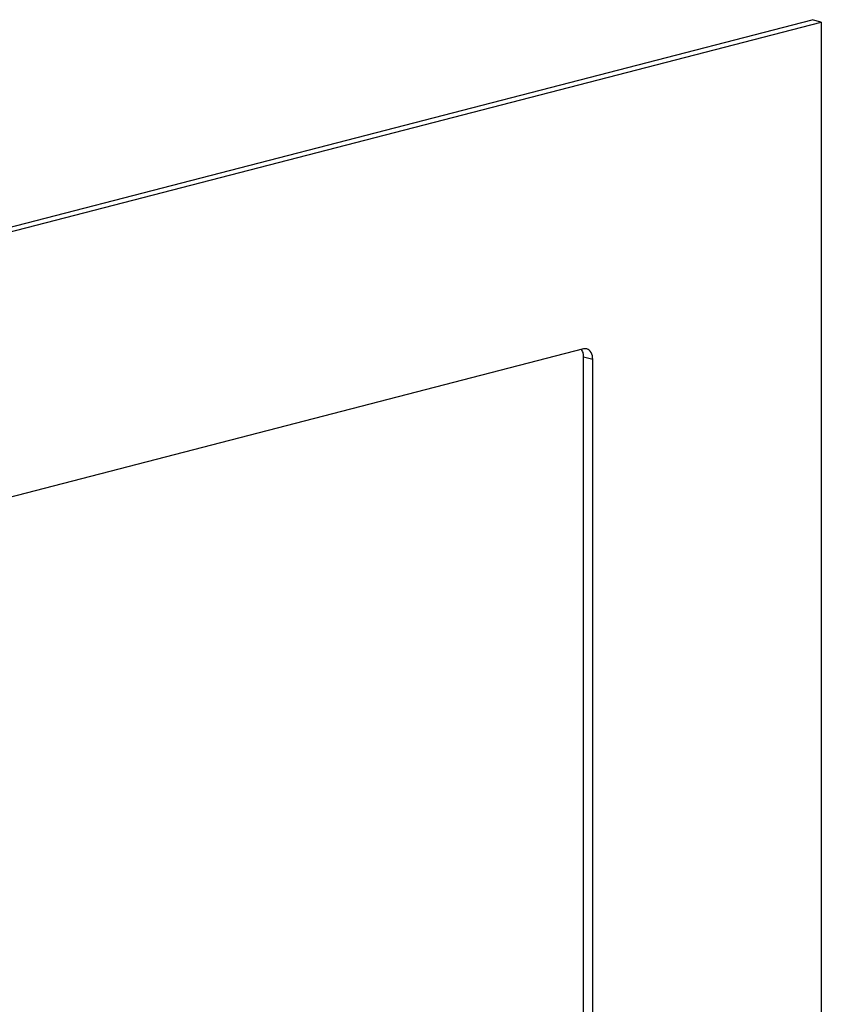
# Model space of a CAD drawing. Header units: millimetres. Extents: x 0 to 3905, y -1166 to 1110.
# Tile 123 of 155: x 2324 to 2449, y 538 to 691. Entities that reach past the tile are written whole.
import ezdxf

# ---------------------------------------------------------------- set-up
doc = ezdxf.new("R2010")
doc.units = ezdxf.units.MM
doc.header["$LTSCALE"] = 65.395
doc.layers.add('PRT0001_DXF_CONTINUOUS_LINE', color=7, linetype='CONTINUOUS')

msp = doc.modelspace()

# ---------------------------------------------------------------- linework, layer by layer
at = {"layer": 'PRT0001_DXF_CONTINUOUS_LINE'}
for p, q in [((2199.886, 626.976), (2447.374, 691.031)), ((2201.301, 626.61), (2448.788, 690.664)), ((2448.788, 690.664), (2447.374, 691.031)), ((2448.788, 690.664), (2448.788, 449.183)), ((2411.878, 639.879), (2238.211, 594.931)), ((2411.886, 638.67), (2413.301, 638.304)), ((2411.886, 483.54), (2411.886, 638.67)), ((2413.301, 483.174), (2413.301, 638.304))]:
    msp.add_line(p, q, dxfattribs=at)
msp.add_arc((2409.34, 638.671), 2.547, 359.95856, 5.76048, dxfattribs=at)
for points, knots in [([(2411.874, 638.927), (2411.865, 639.01), (2411.818, 639.316), (2411.704, 639.616), (2411.575, 639.803)], [0, 0, 0, 0, 0.268514, 1, 1, 1, 1]), ([(2413.301, 638.304), (2413.301, 638.66), (2413.19, 639.325), (2412.659, 639.812), (2412.382, 639.884)], [0, 0, 0, 0, 0.5547088, 1, 1, 1, 1])]:
    msp.add_open_spline(points, degree=3, knots=knots, dxfattribs=at)
msp.add_open_spline([(2412.382, 639.884), (2412.219, 639.926), (2412.04, 639.921), (2411.878, 639.879)], degree=3, dxfattribs=at)

doc.saveas('drawing.dxf')
